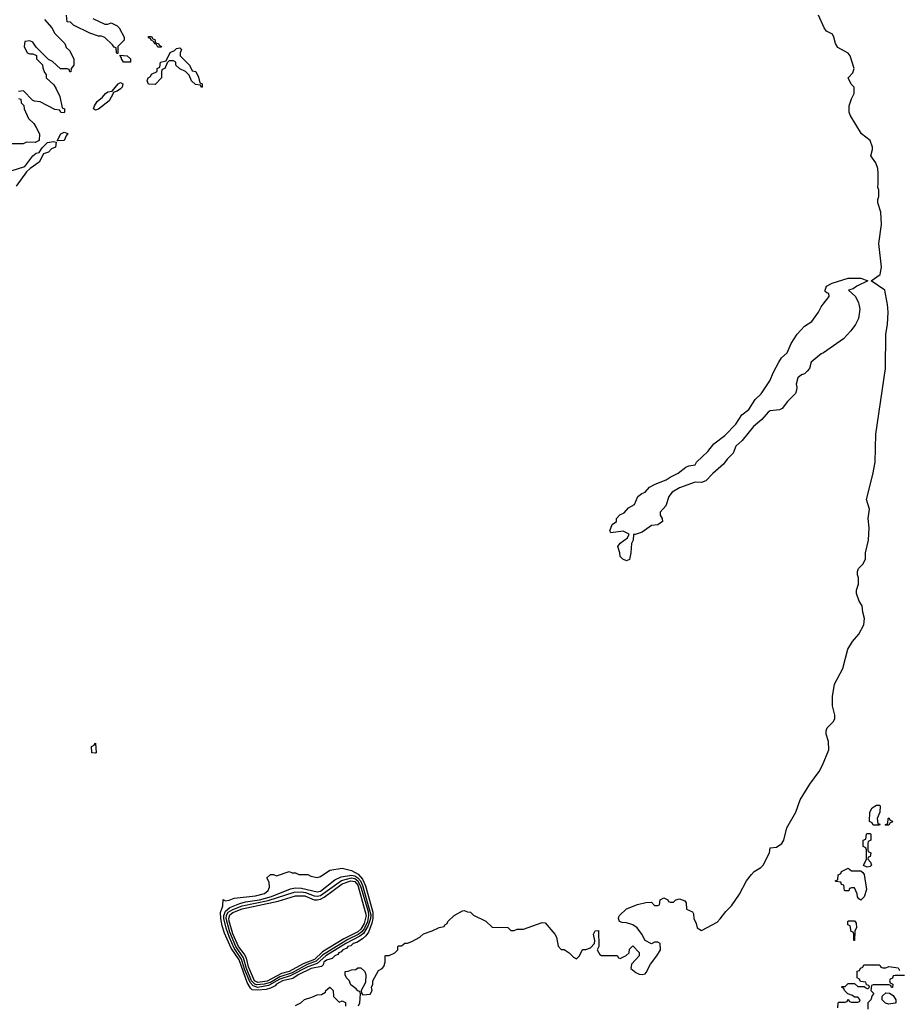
# Model space of a CAD drawing. Header units: inches. Extents: x 2792272 to 2951639, y 860504 to 1033803.
# Tile 55 of 209: x 2812765 to 2818390, y 1015521 to 1021821. Entities that reach past the tile are written whole.
import ezdxf

# ---------------------------------------------------------------- set-up
doc = ezdxf.new("R2010")
doc.units = ezdxf.units.IN
doc.header["$MEASUREMENT"] = 0
doc.layers.add('C8011', color=7, linetype='Continuous')
doc.layers.add('C8012', color=7, linetype='Continuous')

msp = doc.modelspace()

# ---------------------------------------------------------------- linework, layer by layer
at = {"layer": 'C8011', "color": 4}
for points, elevation in [([(2814935.3, 1015510), (2814942, 1015530), (2814947.3, 1015587.3), (2814942, 1015602), (2814930, 1015606), (2814920.4, 1015620.4), (2814885.6, 1015645.6), (2814873.6, 1015673.6), (2814858, 1015690), (2814848, 1015710), (2814848.7, 1015731.3), (2814867.3, 1015732.7), (2814890, 1015742), (2814916.4, 1015743.6), (2814930, 1015754), (2814950, 1015754), (2814974, 1015730), (2814982, 1015710), (2814979.6, 1015660.4), (2814952, 1015610), (2814952.7, 1015592.7), (2814962, 1015582), (2815010, 1015584.7), (2815022, 1015610), (2815018, 1015630), (2815026, 1015650), (2815026, 1015670), (2815063.1, 1015736.9), (2815086, 1015750), (2815096.4, 1015763.6), (2815106, 1015790), (2815106, 1015830), (2815110, 1015834), (2815130, 1015834), (2815166, 1015850), (2815186, 1015870), (2815186, 1015890), (2815190, 1015894), (2815210, 1015894), (2815230, 1015912), (2815247.3, 1015912.7), (2815276.4, 1015923.6), (2815326, 1015950), (2815350, 1015972), (2815406, 1015990), (2815450, 1016012), (2815482, 1016018), (2815486, 1016030), (2815502, 1016038), (2815506, 1016050), (2815546, 1016090), (2815600.4, 1016119.6), (2815610, 1016122), (2815632, 1016112), (2815650.9, 1016110.9), (2815670, 1016092), (2815750, 1016052), (2815790, 1016014), (2815890, 1016012), (2815910, 1015994), (2815930, 1015994), (2815950, 1016002), (2815990, 1016002), (2816110, 1016044.7), (2816130, 1016042), (2816191, 1015970), (2816201, 1015950), (2816212, 1015892), (2816232, 1015872), (2816250.9, 1015870.9), (2816282, 1015850), (2816310, 1015822), (2816330, 1015812), (2816348, 1015830), (2816368.9, 1015871.1), (2816390, 1015871.3), (2816419, 1015881), (2816446, 1015910), (2816448, 1015930), (2816438, 1015970), (2816448.9, 1015991.1), (2816470, 1015994), (2816472, 1015890), (2816462, 1015870), (2816479.6, 1015839.6), (2816490, 1015832), (2816590, 1015834), (2816598, 1015818), (2816610, 1015814), (2816648, 1015832), (2816666, 1015850), (2816670, 1015874), (2816690, 1015894), (2816731.6, 1015851.6), (2816732, 1015830), (2816682, 1015778), (2816678, 1015750), (2816710, 1015724), (2816730, 1015714), (2816750, 1015710.8), (2816770, 1015716), (2816776.6, 1015723.4), (2816802.7, 1015777.3), (2816844, 1015830), (2816868, 1015870), (2816866, 1015910), (2816850, 1015918), (2816830, 1015918), (2816810, 1015908), (2816768.7, 1015928.7), (2816748, 1015970), (2816718, 1016010), (2816690, 1016028.7), (2816650, 1016042), (2816623.1, 1016043.1), (2816606, 1016050), (2816598, 1016070), (2816600.4, 1016079.6), (2816606, 1016090), (2816649.1, 1016130.9), (2816720.2, 1016159.8), (2816772.7, 1016172.7), (2816810, 1016174), (2816830, 1016154), (2816850, 1016154), (2816862, 1016158), (2816866, 1016190), (2816890, 1016202), (2816914, 1016190), (2816918, 1016178), (2816930, 1016174), (2816950, 1016174), (2816966, 1016190), (2816990, 1016196), (2817023.6, 1016183.6), (2817032, 1016170), (2817034, 1016130), (2817072.7, 1016112.7), (2817079.6, 1016099.6), (2817082, 1016070), (2817096.9, 1016036.9), (2817102, 1016010), (2817130, 1015992), (2817230, 1016047.3), (2817250, 1016066.8), (2817286, 1016114), (2817322.7, 1016150), (2817373.8, 1016226.2), (2817419, 1016310), (2817450, 1016352), (2817468, 1016370), (2817510, 1016396), (2817524, 1016410), (2817565.2, 1016490), (2817570, 1016522), (2817610, 1016526.8), (2817645.2, 1016550), (2817657.2, 1016570), (2817677.2, 1016650), (2817733.2, 1016750), (2817761.2, 1016830), (2817824, 1016930), (2817884, 1017010), (2817904, 1017050), (2817945.2, 1017150), (2817943.1, 1017203.1), (2817928.9, 1017248.9), (2817928.7, 1017270), (2817935.3, 1017290), (2817975.3, 1017330), (2817984, 1017350), (2817984, 1017370), (2817969, 1017430), (2817969, 1017490), (2817981.2, 1017570), (2818034, 1017670), (2818067, 1017793), (2818097.5, 1017842.5), (2818137.2, 1017890), (2818169.2, 1017950), (2818174, 1017990), (2818162, 1018030), (2818158, 1018070), (2818140.4, 1018100.4), (2818122, 1018150), (2818122, 1018170), (2818135.3, 1018210), (2818135.3, 1018250), (2818129.1, 1018269.1), (2818129, 1018290), (2818135.3, 1018310), (2818162, 1018338), (2818179, 1018370), (2818179, 1018410), (2818199.3, 1018490), (2818203.7, 1018570), (2818198, 1018630), (2818206.6, 1018690), (2818186, 1018750), (2818226.6, 1018910), (2818240.9, 1018990), (2818247, 1019170), (2818307, 1019590), (2818309.2, 1019810), (2818321.2, 1019870), (2818326, 1019950), (2818320.4, 1020000)], 16), ([(2818136.8, 1020000), (2818142.8, 1019970), (2818136, 1019910), (2818116, 1019870), (2818086, 1019830), (2818039.9, 1019780.1), (2817910, 1019689), (2817896, 1019684), (2817832, 1019630), (2817821, 1019590), (2817807.5, 1019572.5), (2817790, 1019555.3), (2817770, 1019548.7), (2817746, 1019530), (2817736, 1019490), (2817741, 1019470), (2817738.8, 1019450), (2817731, 1019430), (2817681.1, 1019378.9), (2817646.4, 1019333.6), (2817630, 1019324), (2817570, 1019319.3), (2817556, 1019310), (2817517.1, 1019262.9), (2817462, 1019218), (2817390, 1019129), (2817350, 1019093.2), (2817331.8, 1019048.2), (2817294, 1019010), (2817270, 1018977.2), (2817202.4, 1018917.6), (2817158, 1018870), (2817130, 1018859), (2817090, 1018861.2), (2816990, 1018826), (2816942, 1018798), (2816920.7, 1018770), (2816901, 1018710), (2816864.7, 1018670), (2816864.7, 1018650), (2816878.8, 1018630), (2816881, 1018610), (2816850, 1018589.4), (2816810, 1018584), (2816750, 1018542), (2816706, 1018526), (2816694, 1018526), (2816692, 1018490), (2816682, 1018470), (2816678, 1018410), (2816670, 1018368), (2816650, 1018358), (2816626, 1018370), (2816610, 1018386), (2816608, 1018410), (2816595.3, 1018450), (2816608.9, 1018471.1), (2816655.3, 1018504.7), (2816666, 1018530), (2816628.4, 1018548.4), (2816550, 1018538), (2816544, 1018550), (2816558, 1018590), (2816586, 1018610), (2816586, 1018630), (2816607.3, 1018652.7), (2816634.6, 1018665.4), (2816663.2, 1018696.8), (2816702, 1018718), (2816722, 1018770), (2816748, 1018790), (2816770, 1018798), (2816797.2, 1018830), (2816834, 1018850), (2816903.3, 1018876.7), (2816930, 1018894.9), (2816981.2, 1018918.8), (2817030, 1018958), (2817050, 1018966.8), (2817090, 1018972), (2817099, 1018990), (2817170, 1019057.3), (2817210, 1019107.7), (2817279.5, 1019160.5), (2817350, 1019233.4), (2817387.3, 1019292.7), (2817432.7, 1019327.3), (2817474.5, 1019390), (2817512.9, 1019427.1), (2817567.6, 1019510), (2817590, 1019566.8), (2817624.5, 1019630), (2817642.8, 1019657.2), (2817678, 1019690), (2817705.1, 1019750), (2817742.7, 1019810), (2817790, 1019860.5), (2817837.2, 1019890), (2817879.3, 1019950), (2817896, 1019984), (2817908.6, 1020000)], 16), ([(2818002, 1015498), (2818006, 1015530), (2818010, 1015534), (2818050, 1015534), (2818062, 1015538), (2818070, 1015554), (2818078, 1015538), (2818090, 1015534), (2818130, 1015534), (2818142, 1015538), (2818146, 1015550), (2818130, 1015566), (2818110, 1015566), (2818096.4, 1015576.4), (2818067.3, 1015587.3), (2818046, 1015610), (2818042, 1015622), (2818026, 1015630), (2818030, 1015634), (2818050, 1015634), (2818070, 1015654), (2818110, 1015654), (2818130, 1015634), (2818174, 1015634), (2818174, 1015630), (2818190, 1015622), (2818198, 1015622), (2818206, 1015630), (2818202, 1015642), (2818186, 1015646), (2818182, 1015662), (2818147.3, 1015667.3), (2818142, 1015682), (2818126, 1015690), (2818127.3, 1015732.7), (2818142, 1015738), (2818147.3, 1015752.7), (2818162, 1015758), (2818170, 1015774), (2818267.3, 1015772.7), (2818274, 1015770), (2818278, 1015758), (2818290, 1015754), (2818310, 1015754), (2818330, 1015762), (2818390, 1015754), (2818398, 1015738)], 12), ([(2818430, 1015706), (2818370, 1015706), (2818358, 1015702), (2818352.7, 1015687.3), (2818338, 1015682), (2818334, 1015670), (2818338, 1015658), (2818354, 1015650), (2818352.7, 1015627.3), (2818347.3, 1015627.3), (2818342, 1015642), (2818330, 1015646), (2818230, 1015646), (2818218, 1015642), (2818214, 1015610), (2818234, 1015590), (2818223.6, 1015576.4), (2818214, 1015550), (2818194, 1015530), (2818194, 1015490)], 12), ([(2814530, 1015512), (2814566, 1015530), (2814588.4, 1015551.6), (2814634.6, 1015565.4), (2814670, 1015582), (2814696.4, 1015583.6), (2814722, 1015598), (2814726, 1015610), (2814750, 1015631.3), (2814771.3, 1015610), (2814774, 1015570), (2814810, 1015534), (2814830, 1015542), (2814852, 1015532), (2814851.1, 1015508.9)], 16)]:
    msp.add_lwpolyline(points, dxfattribs=dict(at, elevation=elevation))
for points, elevation in [([(2813250, 1017128), (2813228, 1017130), (2813226, 1017170), (2813242, 1017178), (2813246, 1017190), (2813251.3, 1017191.3), (2813254, 1017130)], 16), ([(2818230, 1016666), (2818222, 1016682), (2818206, 1016690), (2818208, 1016750), (2818223.1, 1016776.9), (2818250, 1016794), (2818270, 1016794), (2818274, 1016790), (2818272, 1016750), (2818254, 1016710), (2818258, 1016678), (2818272.7, 1016672.7), (2818270, 1016666)], 12), ([(2818310, 1016666), (2818306, 1016670), (2818322, 1016678), (2818326, 1016710), (2818330, 1016714), (2818338, 1016698), (2818352, 1016692), (2818350, 1016686), (2818338, 1016682), (2818330, 1016666)], 12), ([(2818190, 1016398), (2818168, 1016408), (2818186, 1016450), (2818186, 1016510), (2818182, 1016522), (2818166, 1016530), (2818166, 1016570), (2818182, 1016578), (2818186, 1016610), (2818190, 1016614), (2818210, 1016614), (2818214, 1016610), (2818214, 1016570), (2818198, 1016562), (2818194, 1016550), (2818194, 1016510), (2818198, 1016498), (2818214, 1016490), (2818210, 1016466), (2818198, 1016462), (2818194, 1016450), (2818211.1, 1016431.1), (2818218, 1016410), (2818210, 1016402)], 12), ([(2814290, 1015610.4), (2814254.2, 1015614.2), (2814243, 1015623), (2814221, 1015661), (2814170, 1015805.7), (2814119, 1015879), (2814075.8, 1015975.8), (2814062.1, 1016022.1), (2814052.1, 1016070), (2814051.1, 1016108.9), (2814066.6, 1016150), (2814068.7, 1016191.3), (2814083.6, 1016183.6), (2814106.4, 1016186.4), (2814139.3, 1016200.7), (2814275.2, 1016215.2), (2814332.7, 1016230), (2814355.1, 1016250), (2814365.2, 1016270), (2814362, 1016302), (2814348, 1016330), (2814370, 1016351.3), (2814390.9, 1016350.9), (2814410, 1016342), (2814490, 1016371), (2814510, 1016362), (2814530, 1016362), (2814551.6, 1016351.6), (2814610, 1016351.3), (2814630, 1016341), (2814670, 1016331.3), (2814690, 1016338), (2814750, 1016378), (2814830, 1016392), (2814890, 1016377.1), (2814933, 1016353), (2814960.8, 1016320.8), (2814978.6, 1016278.6), (2815025.8, 1016110), (2815025.9, 1016070), (2815019.8, 1016040.2), (2814997.4, 1015982.6), (2814981.7, 1015958.3), (2814960.7, 1015939.3), (2814923.1, 1015916.9), (2814900.5, 1015910), (2814884.8, 1015895.2), (2814866.7, 1015890), (2814859.4, 1015880.6), (2814834.8, 1015870), (2814824.4, 1015855.6), (2814808, 1015850), (2814801.4, 1015838.6), (2814782.8, 1015830), (2814765.7, 1015814.3), (2814730, 1015803.6), (2814713, 1015790), (2814707.5, 1015772.5), (2814697.8, 1015762.2), (2814630.4, 1015750), (2814548.3, 1015710), (2814514.5, 1015685.5), (2814447.4, 1015670), (2814408.5, 1015650), (2814400.3, 1015639.7), (2814370, 1015623.1), (2814344.1, 1015615.9)], 16), ([(2818090, 1016374), (2818150, 1016374), (2818163.6, 1016363.6), (2818170.9, 1016350.9), (2818185.4, 1016254.6), (2818170.9, 1016209.1), (2818150, 1016188), (2818136.4, 1016196.4), (2818128.4, 1016208.4), (2818127.3, 1016227.3), (2818110, 1016266), (2818090, 1016266), (2818078, 1016262), (2818072.7, 1016247.3), (2818050, 1016246), (2818046, 1016250), (2818042, 1016282), (2818027.3, 1016287.3), (2818022, 1016302), (2817990, 1016306), (2817986, 1016310), (2818002, 1016318), (2818006, 1016350), (2818022, 1016358), (2818026, 1016370), (2818070, 1016391.3)], 12), ([(2814290, 1015628.1), (2814259, 1015639), (2814240.7, 1015660.7), (2814205.2, 1015745.2), (2814185.3, 1015810), (2814139.2, 1015879.2), (2814107.7, 1015947.7), (2814086.9, 1016006.9), (2814072.5, 1016070), (2814072.4, 1016090), (2814082.9, 1016117.1), (2814110, 1016139.2), (2814174.2, 1016165.8), (2814210, 1016176.4), (2814300.7, 1016190), (2814376.9, 1016210), (2814499.9, 1016260.1), (2814530, 1016265), (2814570, 1016263.9), (2814670, 1016240.2), (2814690, 1016245.5), (2814782.9, 1016317.1), (2814823.7, 1016336.3), (2814890, 1016347), (2814910, 1016343.1), (2814931, 1016331), (2814947.3, 1016310), (2814960.7, 1016280.7), (2815012.4, 1016092.4), (2815010.7, 1016069.3), (2814995.8, 1016024.2), (2814965.4, 1015974.6), (2814943.6, 1015956.4), (2814853.5, 1015910), (2814724.2, 1015830), (2814670, 1015781), (2814610, 1015760.9), (2814497.9, 1015702.1), (2814430, 1015681.1), (2814359.1, 1015640.9)], 12), ([(2814284.4, 1015644.4), (2814269.7, 1015649.7), (2814250, 1015671.5), (2814218.1, 1015750), (2814197.7, 1015817.7), (2814148.1, 1015890), (2814110, 1015983.1), (2814087.3, 1016070), (2814089, 1016091), (2814100.7, 1016110), (2814130, 1016127.7), (2814190, 1016151.5), (2814355.3, 1016184.7), (2814522.5, 1016237.5), (2814570, 1016239.8), (2814595.5, 1016235.5), (2814650, 1016215), (2814670, 1016213.2), (2814690, 1016218), (2814826.4, 1016313.6), (2814890, 1016329.6), (2814910, 1016326.5), (2814930, 1016311.6), (2814950.1, 1016270), (2814995.2, 1016115.2), (2814998.9, 1016090), (2814991.1, 1016048.9), (2814972.1, 1016008), (2814955.3, 1015984.7), (2814932.9, 1015967.1), (2814865.6, 1015934.4), (2814704.5, 1015835.5), (2814663.4, 1015796.6), (2814605.5, 1015774.5), (2814510, 1015722.9), (2814430, 1015696.7), (2814370, 1015661.2), (2814330, 1015649.2)], 8), ([(2814290, 1015659.9), (2814269, 1015670), (2814230, 1015761.1), (2814216.9, 1015816.9), (2814203, 1015843), (2814165.5, 1015890), (2814130, 1015971.3), (2814107.4, 1016052.6), (2814104.6, 1016070), (2814110, 1016093.6), (2814130, 1016107.8), (2814190, 1016131.1), (2814419.8, 1016180.2), (2814530, 1016214), (2814590, 1016214.7), (2814650, 1016190.1), (2814670, 1016188.4), (2814690, 1016192.7), (2814714.6, 1016205.4), (2814830, 1016291.3), (2814884.5, 1016310), (2814910, 1016307.1), (2814930, 1016282.3), (2814982.5, 1016090), (2814970, 1016038), (2814950, 1016002.3), (2814930, 1015984.8), (2814840.3, 1015939.7), (2814703.8, 1015856.2), (2814652.9, 1015807.1), (2814580.7, 1015779.3), (2814490.2, 1015730), (2814441.4, 1015718.6), (2814350, 1015668.1)], 4), ([(2818110, 1015928), (2818106, 1015930), (2818106, 1015970), (2818102, 1015982), (2818087.3, 1015987.3), (2818082, 1016022), (2818066, 1016030), (2818066, 1016050), (2818070, 1016054), (2818110, 1016054), (2818119.6, 1016039.6), (2818122, 1016010), (2818112, 1015990)], 12), ([(2818330, 1015522), (2818308.4, 1015528.4), (2818286, 1015550), (2818287.3, 1015572.7), (2818310, 1015594), (2818332.7, 1015592.7), (2818358, 1015578), (2818374, 1015550), (2818374, 1015530), (2818370, 1015528)], 12)]:
    msp.add_lwpolyline(points, close=True, dxfattribs=dict(at, elevation=elevation))
at = {"layer": 'C8012', "color": 4, "elevation": 16}
for points in [[(2813234, 1021830), (2813310, 1021792), (2813330, 1021792), (2813350, 1021802), (2813390, 1021782), (2813402, 1021770), (2813434, 1021710), (2813434, 1021690), (2813394, 1021650), (2813394, 1021606), (2813390, 1021606), (2813386, 1021610), (2813382, 1021642), (2813370, 1021646), (2813360.4, 1021660.4), (2813310, 1021708), (2813290, 1021715.3), (2813270, 1021715.3), (2813214.6, 1021734.6), (2813110, 1021786), (2813090, 1021806), (2813068.4, 1021808.4), (2813066, 1021850)], [(2818320.4, 1020000), (2818319.3, 1020010), (2818302.7, 1020090), (2818215.3, 1020150), (2818274, 1020190), (2818282, 1020238), (2818265.2, 1020390), (2818282.7, 1020510), (2818277.2, 1020590), (2818258, 1020650), (2818258, 1020670), (2818266, 1020690), (2818266, 1020730), (2818258, 1020750), (2818262, 1020770), (2818262, 1020838), (2818258.4, 1020870), (2818245.6, 1020905.6), (2818214, 1020950), (2818225.2, 1020990), (2818224.7, 1021004.7), (2818209.1, 1021049.1), (2818155.3, 1021090), (2818082, 1021210), (2818075.3, 1021230), (2818075.3, 1021270), (2818090, 1021314), (2818108, 1021350), (2818108, 1021390), (2818089.1, 1021409.1), (2818068, 1021450), (2818099, 1021481), (2818108, 1021510), (2818082, 1021590), (2818070, 1021608), (2818003.1, 1021643.1), (2817988, 1021670), (2817978, 1021710), (2817968.7, 1021728.7), (2817930, 1021748.7), (2817915.3, 1021770), (2817879, 1021850)], [(2812923.6, 1021823.6), (2812972, 1021770), (2812990, 1021734), (2813054, 1021670), (2813063.6, 1021643.6), (2813083.6, 1021623.6), (2813111.6, 1021571.6), (2813112, 1021530), (2813094, 1021510), (2813092.7, 1021487.3), (2813087.3, 1021487.3), (2813082, 1021502), (2813070, 1021506), (2813027.3, 1021507.3), (2812974.6, 1021554.6), (2812950, 1021566), (2812870, 1021646), (2812850, 1021678), (2812830, 1021686), (2812798, 1021682), (2812794, 1021650), (2812814, 1021610), (2812830, 1021602), (2812850, 1021602), (2812872.7, 1021592.7), (2812874, 1021570), (2812911.6, 1021531.6), (2812912.7, 1021512.7), (2812923.6, 1021483.6), (2812934, 1021470), (2812934, 1021450), (2812983.6, 1021403.6), (2812999.6, 1021379.6), (2813022, 1021330), (2813038, 1021258), (2813051.6, 1021251.6), (2813052, 1021230), (2813050, 1021226), (2813028.4, 1021228.4), (2813022, 1021242), (2812990, 1021246), (2812896.4, 1021296.4), (2812860.4, 1021300.4), (2812847.3, 1021307.3), (2812790, 1021366), (2812758, 1021362)], [(2812758, 1021318), (2812772.7, 1021312.7), (2812774, 1021290), (2812792.7, 1021272.7), (2812794, 1021250), (2812822, 1021190), (2812856.9, 1021156.9), (2812871.6, 1021131.6), (2812892, 1021090), (2812891, 1021049), (2812863.6, 1021036.4), (2812810, 1021038), (2812787.3, 1021027.3), (2812710, 1021026)], [(2812710, 1020854), (2812798, 1020882), (2812849.5, 1020950.5), (2812870, 1020966.8), (2812890, 1020972), (2812910, 1021002), (2812944.1, 1021035.9), (2812982, 1021042), (2812998, 1021038), (2812994, 1021006), (2812970, 1020994), (2812950, 1020974), (2812918, 1020962), (2812890.8, 1020909.2), (2812832, 1020870), (2812810, 1020848), (2812743.6, 1020756.4)], [(2817908.6, 1020000), (2817948, 1020050), (2817946, 1020070), (2817933.2, 1020073.2), (2817922.7, 1020082.7), (2817921.2, 1020090), (2817930, 1020116), (2817965.6, 1020134.4), (2818070, 1020166.4), (2818150, 1020166.8), (2818194, 1020150), (2818123.8, 1020116.2), (2818100.4, 1020099.6), (2818072, 1020090), (2818116, 1020050), (2818134.8, 1020010), (2818136.8, 1020000)]]:
    msp.add_lwpolyline(points, dxfattribs=at)
for points in [[(2813650, 1021646), (2813642, 1021662), (2813630, 1021666), (2813622, 1021682), (2813606, 1021690), (2813602, 1021702), (2813590, 1021706), (2813590, 1021714), (2813610, 1021714), (2813618, 1021698), (2813630, 1021694), (2813634, 1021674), (2813654, 1021670), (2813658, 1021658), (2813674, 1021650), (2813670, 1021646)], [(2813430, 1021548.7), (2813418, 1021570), (2813418, 1021578), (2813406, 1021594), (2813454, 1021590), (2813474, 1021570), (2813474, 1021550), (2813470, 1021548.7)], [(2813930, 1021388), (2813922, 1021402), (2813890, 1021406), (2813866, 1021430), (2813850, 1021466), (2813826, 1021490), (2813790, 1021506), (2813766, 1021530), (2813766, 1021550), (2813750, 1021558), (2813722, 1021558), (2813710, 1021546), (2813694, 1021510), (2813678, 1021502), (2813674, 1021490), (2813674, 1021450), (2813632.7, 1021407.3), (2813590, 1021408), (2813582, 1021430), (2813588, 1021450), (2813602, 1021458), (2813610, 1021472), (2813646, 1021490), (2813646, 1021510), (2813662, 1021518), (2813666, 1021550), (2813702, 1021558), (2813729, 1021611), (2813756.5, 1021623.5), (2813770, 1021636), (2813790, 1021642), (2813802, 1021630), (2813792, 1021610), (2813792, 1021590), (2813852, 1021530), (2813870, 1021494), (2813892, 1021490), (2813910, 1021454), (2813918, 1021418), (2813934, 1021410), (2813934, 1021390)], [(2813250, 1021242), (2813238, 1021250), (2813244, 1021270), (2813261.5, 1021298.5), (2813295.1, 1021324.9), (2813315.3, 1021350), (2813330, 1021358.8), (2813356.4, 1021363.6), (2813395.3, 1021410), (2813410, 1021418.8), (2813424.7, 1021410), (2813421, 1021390), (2813410, 1021379), (2813390, 1021364), (2813363.6, 1021356.4), (2813364.7, 1021350), (2813338.8, 1021301.2), (2813270, 1021248.7)], [(2813006, 1021046), (2813028.7, 1021090), (2813050, 1021101), (2813074, 1021094), (2813062, 1021078), (2813050, 1021048.7)]]:
    msp.add_lwpolyline(points, close=True, dxfattribs=at)

doc.saveas('drawing.dxf')
